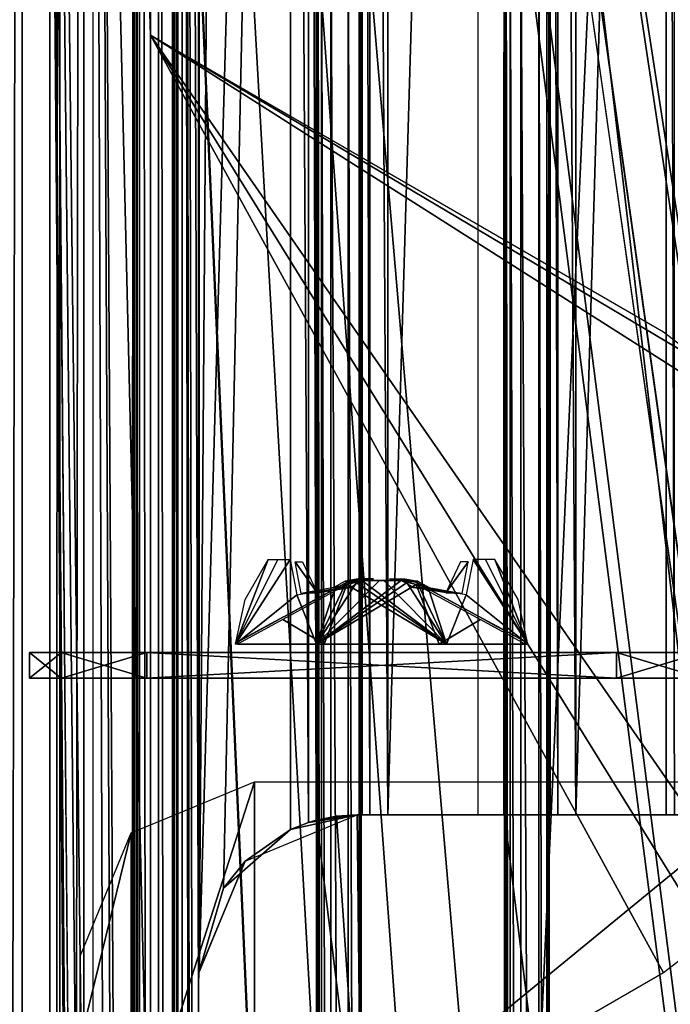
# Model space of a CAD drawing. Header units: millimetres. Extents: x -98 to 98, y -500 to 506.
# Tile 67 of 106: x -63 to -25, y 186 to 243. Entities that reach past the tile are written whole.
import ezdxf

# ---------------------------------------------------------------- set-up
doc = ezdxf.new("R2010")
doc.units = ezdxf.units.MM
doc.header["$LTSCALE"] = 65.185185
for name, color, linetype in [('10', 7, 'CONTINUOUS'), ('1011', 7, 'CONTINUOUS'), ('1023', 7, 'CONTINUOUS'), ('1030', 7, 'CONTINUOUS'), ('1035', 7, 'CONTINUOUS'), ('1036', 7, 'CONTINUOUS'), ('1051', 7, 'CONTINUOUS'), ('1090', 7, 'CONTINUOUS'), ('1151', 7, 'CONTINUOUS'), ('1222', 7, 'CONTINUOUS'), ('1619', 7, 'CONTINUOUS'), ('1620', 7, 'CONTINUOUS'), ('1621', 7, 'CONTINUOUS'), ('1622', 7, 'CONTINUOUS'), ('1623', 7, 'CONTINUOUS'), ('1624', 7, 'CONTINUOUS'), ('1625', 7, 'CONTINUOUS'), ('1626', 7, 'CONTINUOUS'), ('1627', 7, 'CONTINUOUS'), ('1628', 7, 'CONTINUOUS'), ('1629', 7, 'CONTINUOUS'), ('1630', 7, 'CONTINUOUS'), ('1631', 7, 'CONTINUOUS'), ('1632', 7, 'CONTINUOUS'), ('1633', 7, 'CONTINUOUS'), ('1716', 7, 'CONTINUOUS'), ('29', 7, 'CONTINUOUS'), ('34', 7, 'CONTINUOUS'), ('455', 7, 'CONTINUOUS'), ('456', 7, 'CONTINUOUS'), ('464', 7, 'CONTINUOUS'), ('566', 7, 'CONTINUOUS'), ('567', 7, 'CONTINUOUS'), ('568', 7, 'CONTINUOUS'), ('569', 7, 'CONTINUOUS'), ('759', 7, 'CONTINUOUS'), ('760', 7, 'CONTINUOUS'), ('762', 7, 'CONTINUOUS'), ('763', 7, 'CONTINUOUS'), ('769', 7, 'CONTINUOUS'), ('770', 7, 'CONTINUOUS'), ('864', 7, 'CONTINUOUS'), ('865', 7, 'CONTINUOUS'), ('891', 7, 'CONTINUOUS'), ('9', 7, 'CONTINUOUS'), ('908', 7, 'CONTINUOUS'), ('910', 7, 'CONTINUOUS'), ('914', 7, 'CONTINUOUS'), ('915', 7, 'CONTINUOUS'), ('989', 7, 'CONTINUOUS'), ('998', 7, 'CONTINUOUS')]:
    doc.layers.add(name, color=color, linetype=linetype)

msp = doc.modelspace()

# ---------------------------------------------------------------- linework, layer by layer
at = {"layer": '10', "color": 7, "linetype": 'CONTINUOUS'}
for points in [[(18.5, 484.5, -73), (-18.5, 484.5, -73), (-62.5, -484.5, -73), (18.5, 484.5, -73)], [(-62.5, -484.5, -73), (-18.5, 484.5, -73), (-62.5, 484.5, -73), (-62.5, -484.5, -73)], [(55.094, 434.525, -73), (18.5, 484.5, -73), (-62.5, -484.5, -73), (55.094, 434.525, -73)], [(55.094, 349.535, -73), (55.094, 434.525, -73), (-62.5, -484.5, -73), (55.094, 349.535, -73)], [(62.5, 346.145, -73), (55.094, 349.535, -73), (-62.5, -484.5, -73), (62.5, 346.145, -73)], [(28.241, 37.691, -73), (62.5, 346.145, -73), (-62.5, -484.5, -73), (28.241, 37.691, -73)]]:
    msp.add_3dface(points, dxfattribs=at)
at = {"layer": '1011', "color": 7, "linetype": 'CONTINUOUS'}
for points in [[(-41.101, 196.965, -151.005), (-35.809, 196.965, -151.005), (-35.812, 375.435, -151.005), (-41.101, 196.965, -151.005)], [(-41.101, 196.965, -151.005), (-35.812, 375.435, -151.005), (-41.095, 375.435, -151.005), (-41.101, 196.965, -151.005)]]:
    msp.add_3dface(points, dxfattribs=at)
at = {"layer": '1023', "color": 7, "linetype": 'CONTINUOUS'}
for points in [[(-30.103, 196.965, -151.005), (-24.807, 196.965, -151.005), (-24.807, 375.435, -151.005), (-30.103, 196.965, -151.005)], [(-30.097, 375.435, -151.005), (-30.103, 196.965, -151.005), (-24.807, 375.435, -151.005), (-30.097, 375.435, -151.005)]]:
    msp.add_3dface(points, dxfattribs=at)
at = {"layer": '1030', "color": 7, "linetype": 'CONTINUOUS'}
for points in [[(-53.583, 479.7, -149.513), (-53.583, -479.8, -149.513), (-53.139, -479.8, -150.569), (-53.583, 479.7, -149.513)], [(-53.136, 479.7, -150.573), (-53.583, 479.7, -149.513), (-53.139, -479.8, -150.569), (-53.136, 479.7, -150.573)], [(-53.136, 479.7, -150.573), (-53.139, -479.8, -150.569), (-52.182, -413.8, -151.001), (-53.136, 479.7, -150.573)], [(-52.182, -413.8, -151.001), (-52.181, -213.8, -151.001), (-53.136, 479.7, -150.573), (-52.182, -413.8, -151.001)], [(-52.182, 386.2, -151.001), (-53.136, 479.7, -150.573), (-52.181, 186.2, -151.001), (-52.182, 386.2, -151.001)], [(-52.181, -13.8, -151.001), (-52.181, 186.2, -151.001), (-53.136, 479.7, -150.573), (-52.181, -13.8, -151.001)], [(-52.181, -13.8, -151.001), (-53.136, 479.7, -150.573), (-52.181, -213.8, -151.001), (-52.181, -13.8, -151.001)], [(-52.151, 384.593, -151.005), (-52.182, 386.2, -151.001), (-52.151, 187.807, -151.005), (-52.151, 384.593, -151.005)], [(-52.151, 187.807, -151.005), (-52.182, 386.2, -151.001), (-52.181, 186.2, -151.001), (-52.151, 187.807, -151.005)], [(-52.151, 184.593, -151.005), (-52.181, 186.2, -151.001), (-52.151, -12.193, -151.005), (-52.151, 184.593, -151.005)], [(-52.151, -12.193, -151.005), (-52.181, 186.2, -151.001), (-52.181, -13.8, -151.001), (-52.151, -12.193, -151.005)]]:
    msp.add_3dface(points, dxfattribs=at)
at = {"layer": '1035', "color": 7, "linetype": 'CONTINUOUS'}
for points in [[(-45.746, 375.88, -150.56), (-46.81, 376.296, -151.005), (-45.741, 196.522, -150.555), (-45.746, 375.88, -150.56)], [(-45.741, 196.522, -150.555), (-46.81, 376.296, -151.005), (-46.81, 196.104, -151.005), (-45.741, 196.522, -150.555)], [(-45.31, 196.649, -149.508), (-45.31, 375.751, -149.508), (-45.746, 375.88, -150.56), (-45.31, 196.649, -149.508)], [(-45.31, 196.649, -149.508), (-45.746, 375.88, -150.56), (-45.741, 196.522, -150.555), (-45.31, 196.649, -149.508)]]:
    msp.add_3dface(points, dxfattribs=at)
at = {"layer": '1036', "color": 7, "linetype": 'CONTINUOUS'}
for points in [[(-42.601, 375.435, -149.51), (-42.601, 196.965, -149.51), (-42.158, 196.965, -150.566), (-42.601, 375.435, -149.51)], [(-42.601, 375.435, -149.51), (-42.158, 196.965, -150.566), (-42.156, 375.435, -150.568), (-42.601, 375.435, -149.51)], [(-42.158, 196.965, -150.566), (-41.101, 196.965, -151.005), (-42.156, 375.435, -150.568), (-42.158, 196.965, -150.566)], [(-41.101, 196.965, -151.005), (-41.095, 375.435, -151.005), (-42.156, 375.435, -150.568), (-41.101, 196.965, -151.005)]]:
    msp.add_3dface(points, dxfattribs=at)
at = {"layer": '1051', "color": 7, "linetype": 'CONTINUOUS'}
for points in [[(-24.807, 196.965, -151.005), (-24.334, 196.965, -150.928), (-24.807, 375.435, -151.005), (-24.807, 196.965, -151.005)], [(-24.334, 196.965, -150.928), (-24.334, 375.435, -150.928), (-24.807, 375.435, -151.005), (-24.334, 196.965, -150.928)]]:
    msp.add_3dface(points, dxfattribs=at)
at = {"layer": '1090', "color": 7, "linetype": 'CONTINUOUS'}
for points in [[(-31.603, 196.965, -149.51), (-31.16, 196.965, -150.566), (-31.603, 375.435, -149.51), (-31.603, 196.965, -149.51)], [(-31.603, 375.435, -149.51), (-31.16, 196.965, -150.566), (-31.158, 375.435, -150.568), (-31.603, 375.435, -149.51)], [(-31.16, 196.965, -150.566), (-30.103, 196.965, -151.005), (-31.158, 375.435, -150.568), (-31.16, 196.965, -150.566)], [(-30.103, 196.965, -151.005), (-30.097, 375.435, -151.005), (-31.158, 375.435, -150.568), (-30.103, 196.965, -151.005)]]:
    msp.add_3dface(points, dxfattribs=at)
at = {"layer": '1151', "color": 7, "linetype": 'CONTINUOUS'}
for points in [[(-58.35, -495.8, -334.63), (-58.35, 498.1, -334.63), (58.35, -495.8, -334.63), (-58.35, -495.8, -334.63)], [(58.35, -495.8, -334.63), (-58.35, 498.1, -334.63), (53.75, 484, -334.63), (58.35, -495.8, -334.63)]]:
    msp.add_3dface(points, dxfattribs=at)
at = {"layer": '1222', "color": 7, "linetype": 'CONTINUOUS'}
for points in [[(-55, -242.55, -2), (-55, -357.285, -2), (-62.5, 484.5, -2), (-55, -242.55, -2)], [(-62.5, 484.5, -2), (-55, -357.285, -2), (-55, -429.795, -2), (-62.5, 484.5, -2)], [(-55, -170.382, -2), (-55, -242.55, -2), (-62.5, 484.5, -2), (-55, -170.382, -2)], [(-55, 170.382, -2), (-55, -170.382, -2), (-62.5, 484.5, -2), (-55, 170.382, -2)], [(-55, 242.55, -2), (-55, 170.382, -2), (-62.5, 484.5, -2), (-55, 242.55, -2)], [(-55, 357.285, -2), (-55, 242.55, -2), (-62.5, 484.5, -2), (-55, 357.285, -2)], [(-62.5, -484.5, -2), (-62.5, 484.5, -2), (-55, -460.015, -2), (-62.5, -484.5, -2)], [(-55, -460.015, -2), (-62.5, 484.5, -2), (-55, -429.795, -2), (-55, -460.015, -2)], [(-24.966, 187.722, -2), (-55, 170.382, -2), (-55, 242.55, -2), (-24.966, 187.722, -2)], [(-22.28, 189.783, -2), (-24.966, 187.722, -2), (-55, 242.55, -2), (-22.28, 189.783, -2)], [(-20.216, 192.466, -2), (-22.28, 189.783, -2), (-55, 242.55, -2), (-20.216, 192.466, -2)], [(-20.216, 220.466, -2), (-20.216, 192.466, -2), (-55, 242.55, -2), (-20.216, 220.466, -2)], [(-22.28, 223.15, -2), (-20.216, 220.466, -2), (-55, 242.55, -2), (-22.28, 223.15, -2)], [(-24.966, 225.21, -2), (-22.28, 223.15, -2), (-55, 242.55, -2), (-24.966, 225.21, -2)]]:
    msp.add_3dface(points, dxfattribs=at)
at = {"layer": '1619', "linetype": 'CONTINUOUS'}
for points in [[(-46.83, 211.887, -6.784), (-46.423, 209.839, -8.715), (-50.023, 206.94, -4.761), (-46.83, 211.887, -6.784)], [(-47.551, 211.887, -5.826), (-46.83, 211.887, -6.784), (-50.023, 206.94, -4.761), (-47.551, 211.887, -5.826)], [(-48.103, 211.887, -4.761), (-47.551, 211.887, -5.826), (-50.023, 206.94, -4.761), (-48.103, 211.887, -4.761)], [(-49.462, 209.549, -4.76), (-48.103, 211.887, -4.761), (-50.023, 206.94, -4.761), (-49.462, 209.549, -4.76)], [(-46.423, 209.839, -8.715), (-44.208, 210.199, -9.718), (-45.275, 206.94, -10.143), (-46.423, 209.839, -8.715)], [(-40.321, 210.659, -9.88), (-39.897, 210.61, -9.833), (-45.275, 206.94, -10.143), (-40.321, 210.659, -9.88)], [(-41.598, 210.659, -9.962), (-40.321, 210.659, -9.88), (-45.275, 206.94, -10.143), (-41.598, 210.659, -9.962)], [(-42.871, 210.659, -9.839), (-41.598, 210.659, -9.962), (-45.275, 206.94, -10.143), (-42.871, 210.659, -9.839)], [(-43.549, 210.548, -9.747), (-42.871, 210.659, -9.839), (-45.275, 206.94, -10.143), (-43.549, 210.548, -9.747)], [(-39.897, 210.61, -9.833), (-39.443, 210.436, -9.818), (-45.275, 206.94, -10.143), (-39.897, 210.61, -9.833)], [(-44.208, 210.199, -9.718), (-43.549, 210.548, -9.747), (-45.275, 206.94, -10.143), (-44.208, 210.199, -9.718)], [(-45.275, 206.94, -10.143), (-39.443, 210.436, -9.818), (-38.1, 206.94, -10.332), (-45.275, 206.94, -10.143)], [(-39.443, 210.436, -9.818), (-35.679, 208.393, -8.614), (-38.1, 206.94, -10.332), (-39.443, 210.436, -9.818)], [(-50.023, 206.94, -4.761), (-46.423, 209.839, -8.715), (-45.275, 206.94, -10.143), (-50.023, 206.94, -4.761)], [(-35.679, 208.393, -8.614), (-33.038, 206.946, -5.111), (-38.1, 206.94, -10.332), (-35.679, 208.393, -8.614)]]:
    msp.add_3dface(points, dxfattribs=at)
at = {"layer": '1620', "linetype": 'CONTINUOUS'}
for points in [[(-43.548, 210.524, 5.645), (-47.163, 208.561, 0.64), (-47.209, 208.536, 4.481), (-43.548, 210.524, 5.645)], [(-46.804, 208.756, 1.009), (-47.163, 208.561, 0.64), (-43.548, 210.524, 5.645), (-46.804, 208.756, 1.009)], [(-45.447, 209.493, 2.658), (-46.804, 208.756, 1.009), (-43.548, 210.524, 5.645), (-45.447, 209.493, 2.658)], [(-43.548, 210.524, 3.761), (-45.447, 209.493, 2.658), (-43.548, 210.524, 5.645), (-43.548, 210.524, 3.761)], [(-49.73, 207.168, 1.242), (-47.209, 208.536, 4.481), (-49.321, 207.39, 1.189), (-49.73, 207.168, 1.242)], [(-49.321, 207.39, 1.189), (-47.209, 208.536, 4.481), (-49.005, 207.562, 0.929), (-49.321, 207.39, 1.189)], [(-49.005, 207.562, 0.929), (-47.209, 208.536, 4.481), (-48.648, 207.755, 0.613), (-49.005, 207.562, 0.929)], [(-48.648, 207.755, 0.613), (-47.209, 208.536, 4.481), (-48.184, 208.007, 0.5), (-48.648, 207.755, 0.613)], [(-47.209, 208.536, 4.481), (-47.675, 208.283, 0.5), (-48.184, 208.007, 0.5), (-47.209, 208.536, 4.481)], [(-47.163, 208.561, 0.64), (-47.675, 208.283, 0.5), (-47.209, 208.536, 4.481), (-47.163, 208.561, 0.64)]]:
    msp.add_3dface(points, dxfattribs=at)
at = {"layer": '1621', "linetype": 'CONTINUOUS'}
for points in [[(-43.081, 210.706, 5.657), (-42.593, 210.766, 5.705), (-43.084, 210.705, 3.907), (-43.081, 210.706, 5.657)], [(-43.084, 210.705, 3.907), (-42.593, 210.766, 5.705), (-42.593, 210.766, 4.02), (-43.084, 210.705, 3.907)], [(-43.548, 210.524, 3.761), (-43.548, 210.524, 5.645), (-43.081, 210.706, 5.657), (-43.548, 210.524, 3.761)], [(-43.548, 210.524, 3.761), (-43.081, 210.706, 5.657), (-43.084, 210.705, 3.907), (-43.548, 210.524, 3.761)]]:
    msp.add_3dface(points, dxfattribs=at)
at = {"layer": '1622', "linetype": 'CONTINUOUS'}
for points in [[(-36.136, 208.756, -5.009), (-35.777, 208.561, -4.64), (-39.392, 210.524, -9.645), (-36.136, 208.756, -5.009)], [(-39.392, 210.524, -9.645), (-35.777, 208.561, -4.64), (-35.731, 208.536, -8.481), (-39.392, 210.524, -9.645)], [(-37.493, 209.493, -6.658), (-36.136, 208.756, -5.009), (-39.392, 210.524, -9.645), (-37.493, 209.493, -6.658)], [(-39.392, 210.524, -7.761), (-37.493, 209.493, -6.658), (-39.392, 210.524, -9.645), (-39.392, 210.524, -7.761)], [(-35.777, 208.561, -4.64), (-35.265, 208.283, -4.5), (-35.731, 208.536, -8.481), (-35.777, 208.561, -4.64)], [(-35.731, 208.536, -8.481), (-35.265, 208.283, -4.5), (-34.756, 208.007, -4.5), (-35.731, 208.536, -8.481)], [(-33.21, 207.168, -5.242), (-35.731, 208.536, -8.481), (-33.619, 207.39, -5.189), (-33.21, 207.168, -5.242)], [(-33.619, 207.39, -5.189), (-35.731, 208.536, -8.481), (-33.935, 207.562, -4.929), (-33.619, 207.39, -5.189)], [(-33.935, 207.562, -4.929), (-35.731, 208.536, -8.481), (-34.292, 207.755, -4.613), (-33.935, 207.562, -4.929)], [(-34.292, 207.755, -4.613), (-35.731, 208.536, -8.481), (-34.756, 208.007, -4.5), (-34.292, 207.755, -4.613)]]:
    msp.add_3dface(points, dxfattribs=at)
at = {"layer": '1623', "linetype": 'CONTINUOUS'}
for points in [[(-39.859, 210.706, -9.657), (-40.347, 210.766, -9.705), (-39.856, 210.705, -7.907), (-39.859, 210.706, -9.657)], [(-39.856, 210.705, -7.907), (-40.347, 210.766, -9.705), (-40.347, 210.766, -8.02), (-39.856, 210.705, -7.907)], [(-39.392, 210.524, -7.761), (-39.392, 210.524, -9.645), (-39.859, 210.706, -9.657), (-39.392, 210.524, -7.761)], [(-39.392, 210.524, -7.761), (-39.859, 210.706, -9.657), (-39.856, 210.705, -7.907), (-39.392, 210.524, -7.761)]]:
    msp.add_3dface(points, dxfattribs=at)
at = {"layer": '1624', "linetype": 'CONTINUOUS'}
for points in [[(-36.758, 209.911, 4.665), (-36.402, 211.766, 2.778), (-37.702, 209.956, 2.826), (-36.758, 209.911, 4.665)], [(-37.702, 209.956, 2.826), (-36.402, 211.766, 2.778), (-36.844, 211.766, 2.013), (-37.702, 209.956, 2.826)], [(-38.679, 210.266, 5.481), (-36.758, 209.911, 4.665), (-39.626, 210.266, 3.84), (-38.679, 210.266, 5.481)], [(-39.626, 210.266, 3.84), (-36.758, 209.911, 4.665), (-37.702, 209.956, 2.826), (-39.626, 210.266, 3.84)]]:
    msp.add_3dface(points, dxfattribs=at)
at = {"layer": '1625', "linetype": 'CONTINUOUS'}
for points in [[(-40.1, 210.766, 5.665), (-39.341, 210.631, 5.536), (-41, 210.766, 4.106), (-40.1, 210.766, 5.665)], [(-41, 210.766, 4.106), (-39.341, 210.631, 5.536), (-40.244, 210.637, 4), (-41, 210.766, 4.106)], [(-38.679, 210.266, 5.481), (-39.626, 210.266, 3.84), (-40.244, 210.637, 4), (-38.679, 210.266, 5.481)], [(-39.341, 210.631, 5.536), (-38.679, 210.266, 5.481), (-40.244, 210.637, 4), (-39.341, 210.631, 5.536)]]:
    msp.add_3dface(points, dxfattribs=at)
at = {"layer": '1626', "linetype": 'CONTINUOUS'}
for points in [[(-46.182, 209.911, -8.665), (-46.538, 211.766, -6.778), (-45.238, 209.956, -6.825), (-46.182, 209.911, -8.665)], [(-45.238, 209.956, -6.825), (-46.538, 211.766, -6.778), (-46.096, 211.766, -6.013), (-45.238, 209.956, -6.825)], [(-44.261, 210.266, -9.481), (-46.182, 209.911, -8.665), (-43.314, 210.266, -7.84), (-44.261, 210.266, -9.481)], [(-43.314, 210.266, -7.84), (-46.182, 209.911, -8.665), (-45.238, 209.956, -6.825), (-43.314, 210.266, -7.84)]]:
    msp.add_3dface(points, dxfattribs=at)
at = {"layer": '1627', "linetype": 'CONTINUOUS'}
for points in [[(-42.84, 210.766, -9.665), (-43.599, 210.631, -9.536), (-41.94, 210.766, -8.106), (-42.84, 210.766, -9.665)], [(-41.94, 210.766, -8.106), (-43.599, 210.631, -9.536), (-42.696, 210.637, -8), (-41.94, 210.766, -8.106)], [(-44.261, 210.266, -9.481), (-43.314, 210.266, -7.84), (-42.696, 210.637, -8), (-44.261, 210.266, -9.481)], [(-43.599, 210.631, -9.536), (-44.261, 210.266, -9.481), (-42.696, 210.637, -8), (-43.599, 210.631, -9.536)]]:
    msp.add_3dface(points, dxfattribs=at)
at = {"layer": '1628', "linetype": 'CONTINUOUS'}
for points in [[(-62.07, 206.466, -2), (-60.222, 206.466, 4.564), (-60.21, 206.466, -8.583), (-62.07, 206.466, -2)], [(-60.222, 206.466, 4.564), (-55.22, 206.466, 9.2), (-60.21, 206.466, -8.583), (-60.222, 206.466, 4.564)], [(-60.21, 206.466, -8.583), (-55.22, 206.466, 9.2), (-55.21, 206.466, -13.2), (-60.21, 206.466, -8.583)], [(-55.22, 206.466, 9.2), (-27.73, 206.466, 9.2), (-55.21, 206.466, -13.2), (-55.22, 206.466, 9.2)], [(-27.73, 206.466, 9.2), (-27.72, 206.466, -13.2), (-55.21, 206.466, -13.2), (-27.73, 206.466, 9.2)], [(-22.73, 206.466, 4.583), (-27.72, 206.466, -13.2), (-27.73, 206.466, 9.2), (-22.73, 206.466, 4.583)], [(-22.718, 206.466, -8.564), (-27.72, 206.466, -13.2), (-22.73, 206.466, 4.583), (-22.718, 206.466, -8.564)]]:
    msp.add_3dface(points, dxfattribs=at)
at = {"layer": '1629', "linetype": 'CONTINUOUS'}
for points in [[(-60.222, 204.966, 4.564), (-62.07, 204.966, -2), (-60.21, 204.966, -8.583), (-60.222, 204.966, 4.564)], [(-55.22, 204.966, 9.2), (-60.222, 204.966, 4.564), (-60.21, 204.966, -8.583), (-55.22, 204.966, 9.2)], [(-55.21, 204.966, -13.2), (-55.22, 204.966, 9.2), (-60.21, 204.966, -8.583), (-55.21, 204.966, -13.2)], [(-55.22, 204.966, 9.2), (-55.21, 204.966, -13.2), (-27.73, 204.966, 9.2), (-55.22, 204.966, 9.2)], [(-55.21, 204.966, -13.2), (-27.72, 204.966, -13.2), (-27.73, 204.966, 9.2), (-55.21, 204.966, -13.2)], [(-27.73, 204.966, 9.2), (-27.72, 204.966, -13.2), (-22.73, 204.966, 4.583), (-27.73, 204.966, 9.2)], [(-27.72, 204.966, -13.2), (-22.718, 204.966, -8.564), (-22.73, 204.966, 4.583), (-27.72, 204.966, -13.2)]]:
    msp.add_3dface(points, dxfattribs=at)
at = {"layer": '1630', "linetype": 'CONTINUOUS'}
for points in [[(-55.21, 206.466, -13.2), (-27.72, 206.466, -13.2), (-55.21, 204.966, -13.2), (-55.21, 206.466, -13.2)], [(-55.21, 204.966, -13.2), (-27.72, 206.466, -13.2), (-27.72, 204.966, -13.2), (-55.21, 204.966, -13.2)]]:
    msp.add_3dface(points, dxfattribs=at)
at = {"layer": '1631', "linetype": 'CONTINUOUS'}
for points in [[(-22.73, 206.466, 4.583), (-27.73, 206.466, 9.2), (-22.73, 204.966, 4.583), (-22.73, 206.466, 4.583)], [(-27.73, 206.466, 9.2), (-27.73, 204.966, 9.2), (-22.73, 204.966, 4.583), (-27.73, 206.466, 9.2)], [(-27.72, 206.466, -13.2), (-22.718, 206.466, -8.564), (-27.72, 204.966, -13.2), (-27.72, 206.466, -13.2)], [(-27.72, 204.966, -13.2), (-22.718, 206.466, -8.564), (-22.718, 204.966, -8.564), (-27.72, 204.966, -13.2)]]:
    msp.add_3dface(points, dxfattribs=at)
at = {"layer": '1632', "linetype": 'CONTINUOUS'}
for points in [[(-27.73, 206.466, 9.2), (-55.22, 206.466, 9.2), (-27.73, 204.966, 9.2), (-27.73, 206.466, 9.2)], [(-55.22, 206.466, 9.2), (-55.22, 204.966, 9.2), (-27.73, 204.966, 9.2), (-55.22, 206.466, 9.2)]]:
    msp.add_3dface(points, dxfattribs=at)
at = {"layer": '1633', "linetype": 'CONTINUOUS'}
for points in [[(-60.222, 206.466, 4.564), (-62.07, 206.466, -2), (-60.222, 204.966, 4.564), (-60.222, 206.466, 4.564)], [(-62.07, 206.466, -2), (-60.21, 206.466, -8.583), (-62.07, 204.966, -2), (-62.07, 206.466, -2)], [(-60.222, 204.966, 4.564), (-62.07, 206.466, -2), (-62.07, 204.966, -2), (-60.222, 204.966, 4.564)], [(-62.07, 204.966, -2), (-60.21, 206.466, -8.583), (-60.21, 204.966, -8.583), (-62.07, 204.966, -2)], [(-55.22, 206.466, 9.2), (-60.222, 206.466, 4.564), (-55.22, 204.966, 9.2), (-55.22, 206.466, 9.2)], [(-55.22, 204.966, 9.2), (-60.222, 206.466, 4.564), (-60.222, 204.966, 4.564), (-55.22, 204.966, 9.2)], [(-60.21, 206.466, -8.583), (-55.21, 206.466, -13.2), (-60.21, 204.966, -8.583), (-60.21, 206.466, -8.583)], [(-55.21, 206.466, -13.2), (-55.21, 204.966, -13.2), (-60.21, 204.966, -8.583), (-55.21, 206.466, -13.2)]]:
    msp.add_3dface(points, dxfattribs=at)
at = {"layer": '1716', "color": 7, "linetype": 'CONTINUOUS'}
for points in [[(-48.909, 173.5, -153.98), (-56.12, 176.489, -153.98), (-48.909, 198.9, -153.98), (-48.909, 173.5, -153.98)], [(-48.909, 198.9, -153.98), (-56.12, 176.489, -153.98), (-56.12, 195.911, -153.98), (-48.909, 198.9, -153.98)], [(-17.909, 173.5, -153.98), (-48.909, 173.5, -153.98), (-17.909, 198.9, -153.98), (-17.909, 173.5, -153.98)], [(-17.909, 198.9, -153.98), (-48.909, 173.5, -153.98), (-48.909, 198.9, -153.98), (-17.909, 198.9, -153.98)], [(-56.12, 176.489, -153.98), (-59.109, 183.7, -153.98), (-56.12, 195.911, -153.98), (-56.12, 176.489, -153.98)], [(-56.12, 195.911, -153.98), (-59.109, 183.7, -153.98), (-59.109, 188.7, -153.98), (-56.12, 195.911, -153.98)]]:
    msp.add_3dface(points, dxfattribs=at)
at = {"layer": '29', "color": 7, "linetype": 'CONTINUOUS'}
for points in [[(-64.268, -484.5, -0.732), (-62.5, -484.5), (-64.268, 484.5, -0.732), (-64.268, -484.5, -0.732)], [(-64.268, 484.5, -0.732), (-62.5, -484.5), (-62.5, 484.5), (-64.268, 484.5, -0.732)]]:
    msp.add_3dface(points, dxfattribs=at)
at = {"layer": '34', "color": 7, "linetype": 'CONTINUOUS'}
for points in [[(-64.268, 484.5, -74.268), (-62.5, 484.5, -75), (-64.268, -484.5, -74.268), (-64.268, 484.5, -74.268)], [(-64.268, -484.5, -74.268), (-62.5, 484.5, -75), (-62.5, -484.5, -75), (-64.268, -484.5, -74.268)]]:
    msp.add_3dface(points, dxfattribs=at)
at = {"layer": '455', "color": 7, "linetype": 'CONTINUOUS'}
for points in [[(-65, -496.2), (-65, 496.2), (55.094, -434.525), (-65, -496.2)], [(55.094, -434.525), (-65, 496.2), (55.094, -349.535), (55.094, -434.525)], [(55.094, -349.535), (-65, 496.2), (65, -345), (55.094, -349.535)], [(65, -345), (-65, 496.2), (55.094, 349.535), (65, -345)]]:
    msp.add_3dface(points, dxfattribs=at)
at = {"layer": '456', "color": 7, "linetype": 'CONTINUOUS'}
for points in [[(-65, 496.2, 2), (-65, -496.2, 2), (55.094, 434.525, 2), (-65, 496.2, 2)], [(55.094, 434.525, 2), (-65, -496.2, 2), (55.094, 349.535, 2), (55.094, 434.525, 2)], [(55.094, 349.535, 2), (-65, -496.2, 2), (65, 345, 2), (55.094, 349.535, 2)], [(65, 345, 2), (-65, -496.2, 2), (55.094, -349.535, 2), (65, 345, 2)]]:
    msp.add_3dface(points, dxfattribs=at)
at = {"layer": '464', "linetype": 'CONTINUOUS'}
for points in [[(-36.11, 211.887, 2.784), (-36.517, 209.838, 4.716), (-32.917, 206.94, 0.761), (-36.11, 211.887, 2.784)], [(-35.389, 211.887, 1.826), (-36.11, 211.887, 2.784), (-32.917, 206.94, 0.761), (-35.389, 211.887, 1.826)], [(-34.837, 211.887, 0.761), (-35.389, 211.887, 1.826), (-32.917, 206.94, 0.761), (-34.837, 211.887, 0.761)], [(-33.478, 209.549, 0.76), (-34.837, 211.887, 0.761), (-32.917, 206.94, 0.761), (-33.478, 209.549, 0.76)], [(-43.497, 210.436, 5.818), (-47.261, 208.393, 4.614), (-44.84, 206.94, 6.332), (-43.497, 210.436, 5.818)], [(-37.665, 206.94, 6.143), (-43.497, 210.436, 5.818), (-44.84, 206.94, 6.332), (-37.665, 206.94, 6.143)], [(-43.043, 210.61, 5.833), (-43.497, 210.436, 5.818), (-37.665, 206.94, 6.143), (-43.043, 210.61, 5.833)], [(-42.619, 210.659, 5.88), (-43.043, 210.61, 5.833), (-37.665, 206.94, 6.143), (-42.619, 210.659, 5.88)], [(-41.342, 210.659, 5.962), (-42.619, 210.659, 5.88), (-37.665, 206.94, 6.143), (-41.342, 210.659, 5.962)], [(-40.069, 210.659, 5.839), (-41.342, 210.659, 5.962), (-37.665, 206.94, 6.143), (-40.069, 210.659, 5.839)], [(-39.391, 210.548, 5.747), (-40.069, 210.659, 5.839), (-37.665, 206.94, 6.143), (-39.391, 210.548, 5.747)], [(-38.732, 210.199, 5.718), (-39.391, 210.548, 5.747), (-37.665, 206.94, 6.143), (-38.732, 210.199, 5.718)], [(-36.517, 209.838, 4.716), (-38.732, 210.199, 5.718), (-37.665, 206.94, 6.143), (-36.517, 209.838, 4.716)], [(-32.917, 206.94, 0.761), (-36.517, 209.838, 4.716), (-37.665, 206.94, 6.143), (-32.917, 206.94, 0.761)], [(-47.261, 208.393, 4.614), (-49.902, 206.946, 1.111), (-44.84, 206.94, 6.332), (-47.261, 208.393, 4.614)]]:
    msp.add_3dface(points, dxfattribs=at)
at = {"layer": '566', "color": 7, "linetype": 'CONTINUOUS'}
for points in [[(-60.892, 483.7, -335.13), (-60.892, -483.8, -335.13), (-60.892, 483.7, -239.06), (-60.892, 483.7, -335.13)], [(-60.892, 483.7, -239.06), (-60.892, -483.8, -335.13), (-60.892, 479.7, -239.06), (-60.892, 483.7, -239.06)], [(-60.892, -479.8, -205.07), (-60.892, 479.7, -205.07), (-60.892, -479.8, -239.06), (-60.892, -479.8, -205.07)], [(-60.892, -479.8, -239.06), (-60.892, 479.7, -205.07), (-60.892, -483.8, -335.13), (-60.892, -479.8, -239.06)], [(-60.892, -483.8, -335.13), (-60.892, 479.7, -205.07), (-60.892, 479.7, -239.06), (-60.892, -483.8, -335.13)]]:
    msp.add_3dface(points, dxfattribs=at)
at = {"layer": '567', "color": 7, "linetype": 'CONTINUOUS'}
for points in [[(-53.978, -483.214, -337.13), (-58.892, 483.7, -337.13), (-53.392, -481.8, -337.13), (-53.978, -483.214, -337.13)], [(-55.392, -483.8, -337.13), (-58.892, 483.7, -337.13), (-53.978, -483.214, -337.13), (-55.392, -483.8, -337.13)], [(-58.892, 483.7, -337.13), (-53.392, 481.7, -337.13), (-53.392, -481.8, -337.13), (-58.892, 483.7, -337.13)], [(-58.892, -483.8, -337.13), (-58.892, 483.7, -337.13), (-55.392, -483.8, -337.13), (-58.892, -483.8, -337.13)]]:
    msp.add_3dface(points, dxfattribs=at)
at = {"layer": '568', "color": 7, "linetype": 'CONTINUOUS'}
for points in [[(-53.392, -481.8, -337.13), (-53.392, 481.7, -337.13), (-53.392, -481.8, -335.13), (-53.392, -481.8, -337.13)], [(-53.392, 481.7, -337.13), (-53.392, 481.7, -335.13), (-53.392, -481.8, -335.13), (-53.392, 481.7, -337.13)]]:
    msp.add_3dface(points, dxfattribs=at)
at = {"layer": '569', "color": 7, "linetype": 'CONTINUOUS'}
for points in [[(-60.306, -483.8, -336.544), (-60.892, -483.8, -335.13), (-60.306, 483.7, -336.544), (-60.306, -483.8, -336.544)], [(-60.892, -483.8, -335.13), (-60.892, 483.7, -335.13), (-60.306, 483.7, -336.544), (-60.892, -483.8, -335.13)], [(-58.892, 483.7, -337.13), (-60.306, -483.8, -336.544), (-60.306, 483.7, -336.544), (-58.892, 483.7, -337.13)], [(-58.892, -483.8, -337.13), (-60.306, -483.8, -336.544), (-58.892, 483.7, -337.13), (-58.892, -483.8, -337.13)]]:
    msp.add_3dface(points, dxfattribs=at)
at = {"layer": '759', "color": 7, "linetype": 'CONTINUOUS'}
for points in [[(-55.981, 479.7, -127.53), (-55.981, -479.8, -127.53), (-55.813, -479.8, -127.046), (-55.981, 479.7, -127.53)], [(-55.813, 479.7, -127.046), (-55.981, 479.7, -127.53), (-55.813, -479.8, -127.046), (-55.813, 479.7, -127.046)], [(-55.645, -479.8, -126.564), (-55.645, 479.7, -126.564), (-55.813, 479.7, -127.046), (-55.645, -479.8, -126.564)], [(-55.645, -479.8, -126.564), (-55.813, 479.7, -127.046), (-55.813, -479.8, -127.046), (-55.645, -479.8, -126.564)]]:
    msp.add_3dface(points, dxfattribs=at)
at = {"layer": '760', "color": 7, "linetype": 'CONTINUOUS'}
for points in [[(-55.981, -479.8, -127.53), (-55.981, 479.7, -127.53), (-56.058, -479.8, -149.51), (-55.981, -479.8, -127.53)], [(-56.058, -479.8, -149.51), (-55.981, 479.7, -127.53), (-56.058, -414.869, -149.487), (-56.058, -479.8, -149.51)], [(-56.058, -414.869, -149.487), (-55.981, 479.7, -127.53), (-56.058, -412.731, -149.487), (-56.058, -414.869, -149.487)], [(-56.058, -412.731, -149.487), (-55.981, 479.7, -127.53), (-56.058, -214.869, -149.487), (-56.058, -412.731, -149.487)], [(-56.058, -214.869, -149.487), (-55.981, 479.7, -127.53), (-56.058, -212.731, -149.487), (-56.058, -214.869, -149.487)], [(-56.058, -212.731, -149.487), (-55.981, 479.7, -127.53), (-56.058, -14.869, -149.487), (-56.058, -212.731, -149.487)], [(-56.058, -14.869, -149.487), (-55.981, 479.7, -127.53), (-56.058, -12.731, -149.487), (-56.058, -14.869, -149.487)], [(-56.058, -12.731, -149.487), (-55.981, 479.7, -127.53), (-56.058, 185.131, -149.487), (-56.058, -12.731, -149.487)], [(-56.058, 185.131, -149.487), (-55.981, 479.7, -127.53), (-56.058, 187.269, -149.487), (-56.058, 185.131, -149.487)], [(-56.058, 187.269, -149.487), (-55.981, 479.7, -127.53), (-56.058, 385.131, -149.487), (-56.058, 187.269, -149.487)]]:
    msp.add_3dface(points, dxfattribs=at)
at = {"layer": '762', "color": 7, "linetype": 'CONTINUOUS'}
for points in [[(-45.31, 375.751, -149.508), (-45.31, 196.649, -149.508), (-45.273, 375.742, -133.98), (-45.31, 375.751, -149.508)], [(-45.273, 375.742, -133.98), (-45.31, 196.649, -149.508), (-45.261, 349.95, -128.98), (-45.273, 375.742, -133.98)], [(-45.261, 349.95, -128.98), (-45.31, 196.649, -149.508), (-45.261, 249.95, -128.98), (-45.261, 349.95, -128.98)], [(-45.31, 196.649, -149.508), (-45.273, 196.658, -133.98), (-45.187, 249.95, -97.972), (-45.31, 196.649, -149.508)], [(-45.261, 249.95, -128.98), (-45.31, 196.649, -149.508), (-45.187, 249.95, -97.972), (-45.261, 249.95, -128.98)], [(-45.273, 196.658, -133.98), (-45.273, 175.742, -133.98), (-45.187, 249.95, -97.972), (-45.273, 196.658, -133.98)], [(-45.187, 249.95, -97.972), (-45.273, 175.742, -133.98), (-45.261, 49.95, -128.98), (-45.187, 249.95, -97.972)], [(-45.187, 49.95, -97.972), (-45.187, 249.95, -97.972), (-45.261, 49.95, -128.98), (-45.187, 49.95, -97.972)]]:
    msp.add_3dface(points, dxfattribs=at)
at = {"layer": '763', "color": 7, "linetype": 'CONTINUOUS'}
for points in [[(-34.309, 375.435, -149.508), (-34.309, 196.965, -149.508), (-34.272, 375.435, -133.98), (-34.309, 375.435, -149.508)], [(-34.272, 375.435, -133.98), (-34.309, 196.965, -149.508), (-34.26, 349.95, -128.98), (-34.272, 375.435, -133.98)], [(-34.26, 349.95, -128.98), (-34.309, 196.965, -149.508), (-34.26, 249.95, -128.98), (-34.26, 349.95, -128.98)], [(-34.309, 196.965, -149.508), (-34.272, 196.965, -133.98), (-34.177, 249.95, -94.488), (-34.309, 196.965, -149.508)], [(-34.26, 249.95, -128.98), (-34.309, 196.965, -149.508), (-34.177, 249.95, -94.488), (-34.26, 249.95, -128.98)], [(-34.272, 196.965, -133.98), (-34.272, 175.435, -133.98), (-34.177, 249.95, -94.488), (-34.272, 196.965, -133.98)], [(-34.177, 249.95, -94.488), (-34.272, 175.435, -133.98), (-34.26, 49.95, -128.98), (-34.177, 249.95, -94.488)], [(-34.177, 49.95, -94.488), (-34.177, 249.95, -94.488), (-34.26, 49.95, -128.98), (-34.177, 49.95, -94.488)]]:
    msp.add_3dface(points, dxfattribs=at)
at = {"layer": '769', "color": 7, "linetype": 'CONTINUOUS'}
for points in [[(-42.601, 375.435, -149.51), (-42.677, 249.95, -128.98), (-42.659, 196.965, -133.98), (-42.601, 375.435, -149.51)], [(-42.601, 196.965, -149.51), (-42.601, 375.435, -149.51), (-42.659, 196.965, -133.98), (-42.601, 196.965, -149.51)], [(-42.793, 249.95, -97.947), (-42.793, 49.95, -97.947), (-42.677, 249.95, -128.98), (-42.793, 249.95, -97.947)], [(-42.677, 249.95, -128.98), (-42.793, 49.95, -97.947), (-42.659, 196.965, -133.98), (-42.677, 249.95, -128.98)], [(-42.659, 196.965, -133.98), (-42.793, 49.95, -97.947), (-42.659, 175.435, -133.98), (-42.659, 196.965, -133.98)]]:
    msp.add_3dface(points, dxfattribs=at)
at = {"layer": '770', "color": 7, "linetype": 'CONTINUOUS'}
for points in [[(-31.679, 249.95, -128.98), (-31.66, 196.965, -133.98), (-31.603, 375.435, -149.51), (-31.679, 249.95, -128.98)], [(-31.66, 196.965, -133.98), (-31.603, 196.965, -149.51), (-31.603, 375.435, -149.51), (-31.66, 196.965, -133.98)], [(-31.808, 49.95, -94.474), (-31.66, 196.965, -133.98), (-31.679, 249.95, -128.98), (-31.808, 49.95, -94.474)], [(-31.808, 249.95, -94.474), (-31.808, 49.95, -94.474), (-31.679, 249.95, -128.98), (-31.808, 249.95, -94.474)], [(-31.66, 175.435, -133.98), (-31.66, 196.965, -133.98), (-31.808, 49.95, -94.474), (-31.66, 175.435, -133.98)]]:
    msp.add_3dface(points, dxfattribs=at)
at = {"layer": '864', "color": 7, "linetype": 'CONTINUOUS'}
for points in [[(-45.187, 249.95, -97.972), (-45.187, 49.95, -97.972), (-44.979, 49.95, -97.319), (-45.187, 249.95, -97.972)], [(-44.981, 249.95, -97.318), (-45.187, 249.95, -97.972), (-44.979, 49.95, -97.319), (-44.981, 249.95, -97.318)], [(-44.433, 249.95, -96.895), (-44.981, 249.95, -97.318), (-44.434, 49.95, -96.894), (-44.433, 249.95, -96.895)], [(-44.434, 49.95, -96.894), (-44.981, 249.95, -97.318), (-44.979, 49.95, -97.319), (-44.434, 49.95, -96.894)], [(-44.433, 249.95, -96.895), (-44.434, 49.95, -96.894), (-43.454, 49.95, -96.997), (-44.433, 249.95, -96.895)], [(-43.424, 249.95, -97.002), (-44.433, 249.95, -96.895), (-43.454, 49.95, -96.997), (-43.424, 249.95, -97.002)], [(-42.793, 49.95, -97.947), (-43.424, 249.95, -97.002), (-43.454, 49.95, -96.997), (-42.793, 49.95, -97.947)], [(-42.793, 49.95, -97.947), (-42.793, 249.95, -97.947), (-43.424, 249.95, -97.002), (-42.793, 49.95, -97.947)]]:
    msp.add_3dface(points, dxfattribs=at)
at = {"layer": '865', "color": 7, "linetype": 'CONTINUOUS'}
for points in [[(-34.177, 249.95, -94.488), (-34.177, 49.95, -94.488), (-33.935, 49.95, -93.786), (-34.177, 249.95, -94.488)], [(-34.177, 249.95, -94.488), (-33.935, 49.95, -93.786), (-33.937, 249.95, -93.787), (-34.177, 249.95, -94.488)], [(-33.935, 49.95, -93.786), (-33.325, 49.95, -93.379), (-33.937, 249.95, -93.787), (-33.935, 49.95, -93.786)], [(-33.937, 249.95, -93.787), (-33.325, 49.95, -93.379), (-33.325, 249.95, -93.379), (-33.937, 249.95, -93.787)], [(-33.325, 49.95, -93.379), (-32.274, 49.95, -93.633), (-33.325, 249.95, -93.379), (-33.325, 49.95, -93.379)], [(-33.325, 249.95, -93.379), (-32.274, 49.95, -93.633), (-32.263, 249.95, -93.641), (-33.325, 249.95, -93.379)], [(-32.274, 49.95, -93.633), (-31.808, 49.95, -94.474), (-32.263, 249.95, -93.641), (-32.274, 49.95, -93.633)], [(-31.808, 49.95, -94.474), (-31.808, 249.95, -94.474), (-32.263, 249.95, -93.641), (-31.808, 49.95, -94.474)]]:
    msp.add_3dface(points, dxfattribs=at)
at = {"layer": '891', "color": 7, "linetype": 'CONTINUOUS'}
for points in [[(-53.583, -479.8, -149.513), (-53.583, 479.7, -149.513), (-53.701, -479.8, -126.89), (-53.583, -479.8, -149.513)], [(-53.583, 479.7, -149.513), (-53.701, 479.7, -126.89), (-53.701, -479.8, -126.89), (-53.583, 479.7, -149.513)]]:
    msp.add_3dface(points, dxfattribs=at)
at = {"layer": '9', "color": 7, "linetype": 'CONTINUOUS'}
for points in [[(-62.5, -484.5, -75), (-62.5, 484.5, -75), (-20, -484.5, -75), (-62.5, -484.5, -75)], [(-20, -484.5, -75), (-62.5, 484.5, -75), (-20, -481, -75), (-20, -484.5, -75)], [(-20, -481, -75), (-62.5, 484.5, -75), (-8, -481, -75), (-20, -481, -75)], [(-8, -481, -75), (-62.5, 484.5, -75), (8, -481, -75), (-8, -481, -75)], [(8, -481, -75), (-62.5, 484.5, -75), (20, -481, -75), (8, -481, -75)], [(20, -481, -75), (-62.5, 484.5, -75), (55.094, -434.525, -75), (20, -481, -75)], [(55.094, -434.525, -75), (-62.5, 484.5, -75), (55.094, -349.535, -75), (55.094, -434.525, -75)], [(55.094, -349.535, -75), (-62.5, 484.5, -75), (62.5, -346.145, -75), (55.094, -349.535, -75)], [(62.5, -346.145, -75), (-62.5, 484.5, -75), (28.241, -37.691, -75), (62.5, -346.145, -75)], [(28.241, -37.691, -75), (-62.5, 484.5, -75), (28.241, 37.725, -75), (28.241, -37.691, -75)], [(28.241, 37.725, -75), (-62.5, 484.5, -75), (28.394, 38.257, -75), (28.241, 37.725, -75)], [(28.394, 38.257, -75), (-62.5, 484.5, -75), (28.828, 38.636, -75), (28.394, 38.257, -75)], [(28.828, 38.636, -75), (-62.5, 484.5, -75), (62.5, 55.285, -75), (28.828, 38.636, -75)], [(62.5, 55.285, -75), (-62.5, 484.5, -75), (55.094, 349.535, -75), (62.5, 55.285, -75)]]:
    msp.add_3dface(points, dxfattribs=at)
at = {"layer": '908', "color": 7, "linetype": 'CONTINUOUS'}
for points in [[(-42.909, 196.965, -133.98), (-42.659, 175.435, -133.98), (-44.101, 196.888, -133.98), (-42.909, 196.965, -133.98)], [(-42.659, 196.965, -133.98), (-42.659, 175.435, -133.98), (-42.909, 196.965, -133.98), (-42.659, 196.965, -133.98)], [(-44.101, 196.888, -133.98), (-42.659, 175.435, -133.98), (-45.273, 196.658, -133.98), (-44.101, 196.888, -133.98)], [(-42.659, 175.435, -133.98), (-45.273, 175.742, -133.98), (-45.273, 196.658, -133.98), (-42.659, 175.435, -133.98)]]:
    msp.add_3dface(points, dxfattribs=at)
at = {"layer": '910', "color": 7, "linetype": 'CONTINUOUS'}
for points in [[(-34.272, 175.435, -133.98), (-34.272, 196.965, -133.98), (-31.66, 175.435, -133.98), (-34.272, 175.435, -133.98)], [(-31.66, 175.435, -133.98), (-34.272, 196.965, -133.98), (-31.66, 196.965, -133.98), (-31.66, 175.435, -133.98)]]:
    msp.add_3dface(points, dxfattribs=at)
at = {"layer": '914', "color": 7, "linetype": 'CONTINUOUS'}
for points in [[(-42.909, 196.965, -153.98), (-46.81, 196.104, -151.005), (-49.461, 194.251, -153.98), (-42.909, 196.965, -153.98)], [(-45.741, 196.522, -150.555), (-46.81, 196.104, -151.005), (-42.909, 196.965, -153.98), (-45.741, 196.522, -150.555)], [(-45.31, 196.649, -149.508), (-45.741, 196.522, -150.555), (-42.909, 196.965, -153.98), (-45.31, 196.649, -149.508)], [(-45.273, 196.658, -133.98), (-45.31, 196.649, -149.508), (-42.909, 196.965, -153.98), (-45.273, 196.658, -133.98)], [(-44.101, 196.888, -133.98), (-45.273, 196.658, -133.98), (-42.909, 196.965, -153.98), (-44.101, 196.888, -133.98)], [(-42.909, 196.965, -133.98), (-44.101, 196.888, -133.98), (-42.909, 196.965, -153.98), (-42.909, 196.965, -133.98)], [(-49.461, 194.251, -153.98), (-46.81, 196.104, -151.005), (-50.719, 192.685, -151.005), (-49.461, 194.251, -153.98)], [(-49.461, 194.251, -153.98), (-52.151, 187.807, -151.005), (-52.174, 187.7, -153.98), (-49.461, 194.251, -153.98)], [(-52.151, 187.807, -151.005), (-49.461, 194.251, -153.98), (-50.719, 192.685, -151.005), (-52.151, 187.807, -151.005)]]:
    msp.add_3dface(points, dxfattribs=at)
at = {"layer": '915', "color": 7, "linetype": 'CONTINUOUS'}
for points in [[(-42.601, 196.965, -149.51), (-42.659, 196.965, -133.98), (-42.909, 196.965, -153.98), (-42.601, 196.965, -149.51)], [(-42.601, 196.965, -149.51), (-42.909, 196.965, -153.98), (-42.158, 196.965, -150.566), (-42.601, 196.965, -149.51)], [(-42.659, 196.965, -133.98), (-42.909, 196.965, -133.98), (-42.909, 196.965, -153.98), (-42.659, 196.965, -133.98)], [(-30.103, 196.965, -151.005), (-42.909, 196.965, -153.98), (-24.807, 196.965, -151.005), (-30.103, 196.965, -151.005)], [(-42.909, 196.965, -153.98), (-30.103, 196.965, -151.005), (-35.809, 196.965, -151.005), (-42.909, 196.965, -153.98)], [(-24.807, 196.965, -151.005), (-42.909, 196.965, -153.98), (-24.334, 196.965, -150.928), (-24.807, 196.965, -151.005)], [(-24.334, 196.965, -150.928), (-42.909, 196.965, -153.98), (-23.909, 196.965, -153.98), (-24.334, 196.965, -150.928)], [(-42.158, 196.965, -150.566), (-42.909, 196.965, -153.98), (-41.101, 196.965, -151.005), (-42.158, 196.965, -150.566)], [(-41.101, 196.965, -151.005), (-42.909, 196.965, -153.98), (-35.809, 196.965, -151.005), (-41.101, 196.965, -151.005)], [(-30.103, 196.965, -151.005), (-31.16, 196.965, -150.566), (-35.809, 196.965, -151.005), (-30.103, 196.965, -151.005)], [(-35.809, 196.965, -151.005), (-31.16, 196.965, -150.566), (-34.749, 196.965, -150.564), (-35.809, 196.965, -151.005)], [(-31.603, 196.965, -149.51), (-34.309, 196.965, -149.508), (-34.749, 196.965, -150.564), (-31.603, 196.965, -149.51)], [(-31.16, 196.965, -150.566), (-31.603, 196.965, -149.51), (-34.749, 196.965, -150.564), (-31.16, 196.965, -150.566)], [(-34.272, 196.965, -133.98), (-34.309, 196.965, -149.508), (-31.66, 196.965, -133.98), (-34.272, 196.965, -133.98)], [(-31.66, 196.965, -133.98), (-34.309, 196.965, -149.508), (-31.603, 196.965, -149.51), (-31.66, 196.965, -133.98)]]:
    msp.add_3dface(points, dxfattribs=at)
at = {"layer": '989', "color": 7, "linetype": 'CONTINUOUS'}
for points in [[(-55.645, -479.8, -126.564), (-54.535, -479.8, -125.909), (-55.645, 479.7, -126.564), (-55.645, -479.8, -126.564)], [(-55.645, 479.7, -126.564), (-54.535, -479.8, -125.909), (-54.535, 479.7, -125.909), (-55.645, 479.7, -126.564)], [(-53.701, -479.8, -126.89), (-53.701, 479.7, -126.89), (-54.535, 479.7, -125.909), (-53.701, -479.8, -126.89)], [(-54.535, -479.8, -125.909), (-53.701, -479.8, -126.89), (-54.535, 479.7, -125.909), (-54.535, -479.8, -125.909)]]:
    msp.add_3dface(points, dxfattribs=at)
at = {"layer": '998', "color": 7, "linetype": 'CONTINUOUS'}
for points in [[(-52.151, 384.593, -151.005), (-52.151, 187.807, -151.005), (-50.719, 379.715, -151.005), (-52.151, 384.593, -151.005)], [(-52.151, 187.807, -151.005), (-46.81, 376.296, -151.005), (-50.719, 379.715, -151.005), (-52.151, 187.807, -151.005)], [(-46.81, 376.296, -151.005), (-52.151, 187.807, -151.005), (-50.719, 192.685, -151.005), (-46.81, 376.296, -151.005)], [(-46.81, 196.104, -151.005), (-46.81, 376.296, -151.005), (-50.719, 192.685, -151.005), (-46.81, 196.104, -151.005)]]:
    msp.add_3dface(points, dxfattribs=at)

doc.saveas('drawing.dxf')
